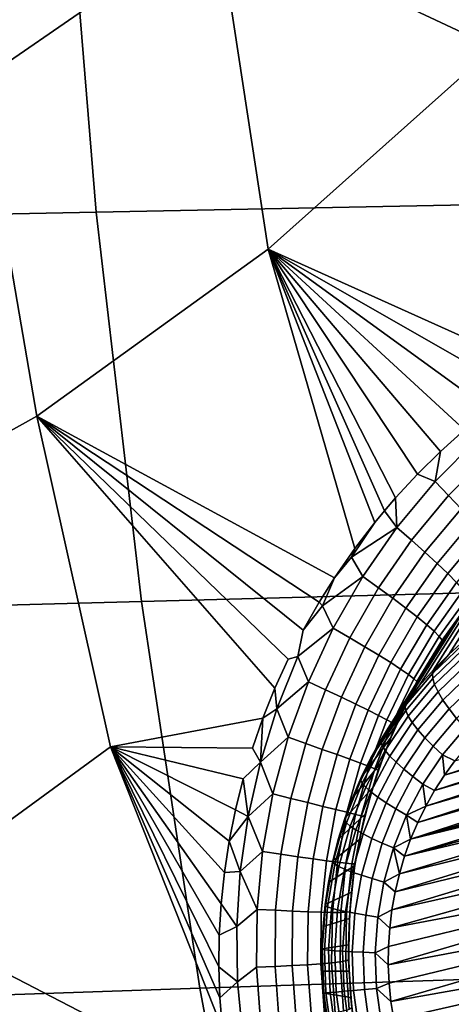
# Model space of a CAD drawing. Header units: metres. Extents: x -240 to 45, y -77 to 27.
# Tile 25 of 256: x -229.901 to -229.018, y -3.963 to -1.949. Entities that reach past the tile are written whole.
import ezdxf

# ---------------------------------------------------------------- set-up
doc = ezdxf.new("R2010")
doc.units = ezdxf.units.M
doc.layers.add('solid_102011X2', color=7, linetype='CONTINUOUS')

msp = doc.modelspace()

# ---------------------------------------------------------------- linework, layer by layer
at = {"layer": 'solid_102011X2'}
for points in [[(-229.121597, -1.313368, 275.681152), (-229.013168, -1.347178, 275.65802), (-228.930008, -2.005155, 275.636841), (-229.495895, -1.739159, 275.745544)], [(-229.983505, -2.075518, 275.80191), (-230.068146, -1.386498, 275.823334), (-229.495895, -1.739159, 275.745544)], [(-228.393478, -1.524012, 296.588013), (-229.810028, -1.542363, 294.849762), (-229.744308, -2.342355, 294.808411), (-228.329071, -2.314488, 296.546417)], [(-229.810028, -1.542363, 294.849762), (-231.210342, -1.560923, 293.090729), (-231.143234, -2.370537, 293.049683), (-229.744308, -2.342355, 294.808411)], [(-229.865585, -2.759497, 275.772064), (-229.983505, -2.075518, 275.80191), (-229.495895, -1.739159, 275.745544), (-229.392563, -2.418428, 275.719299)], [(-229.392563, -2.418428, 275.719299), (-229.495895, -1.739159, 275.745544), (-228.930008, -2.005155, 275.636841)], [(-228.83345, -2.669751, 275.611481), (-229.392563, -2.418428, 275.719299), (-228.930008, -2.005155, 275.636841), (-228.815201, -2.658105, 275.607574)], [(-229.983505, -2.075518, 275.80191), (-229.865585, -2.759497, 275.772064), (-230.351608, -3.030287, 275.796112), (-230.490021, -2.280089, 275.830933)], [(-228.329071, -2.314488, 296.546417), (-229.744308, -2.342355, 294.808411), (-229.651566, -3.138791, 294.750031), (-228.23819, -3.101454, 296.487701)], [(-229.744308, -2.342355, 294.808411), (-231.143234, -2.370537, 293.049683), (-231.048553, -3.176547, 292.99176), (-229.651566, -3.138791, 294.750031)], [(-229.865585, -2.759497, 275.772064), (-229.392563, -2.418428, 275.719299), (-229.21489, -3.030287, 275.679199), (-229.257004, -3.090853, 275.684753)], [(-229.174484, -2.977723, 275.673431), (-229.21489, -3.030287, 275.679199), (-229.392563, -2.418428, 275.719299)], [(-229.154572, -2.953546, 275.670441), (-229.174484, -2.977723, 275.673431), (-229.392563, -2.418428, 275.719299)], [(-229.131775, -2.92712, 275.666931), (-229.154572, -2.953546, 275.670441), (-229.392563, -2.418428, 275.719299)], [(-229.086838, -2.878492, 275.659637), (-229.131775, -2.92712, 275.666931), (-229.392563, -2.418428, 275.719299)], [(-229.039856, -2.832062, 275.651581), (-229.086838, -2.878492, 275.659637), (-229.392563, -2.418428, 275.719299)], [(-228.990891, -2.787841, 275.642731), (-229.039856, -2.832062, 275.651581), (-229.392563, -2.418428, 275.719299)], [(-228.940094, -2.746024, 275.633087), (-228.990891, -2.787841, 275.642731), (-229.392563, -2.418428, 275.719299)], [(-228.887558, -2.706615, 275.622681), (-228.940094, -2.746024, 275.633087), (-229.392563, -2.418428, 275.719299)], [(-228.83345, -2.669751, 275.611481), (-228.887558, -2.706615, 275.622681), (-229.392563, -2.418428, 275.719299)], [(-229.865585, -2.759497, 275.772064), (-229.714706, -3.436767, 275.733917), (-230.174576, -3.772092, 275.751587), (-230.351608, -3.030287, 275.796112)], [(-229.2883, -3.140546, 275.688538), (-229.865585, -2.759497, 275.772064), (-229.257004, -3.090853, 275.684753)], [(-229.403122, -3.377636, 275.699005), (-229.714706, -3.436767, 275.733917), (-229.865585, -2.759497, 275.772064), (-229.378601, -3.316646, 275.697357)], [(-229.351257, -3.256741, 275.695099), (-229.378601, -3.316646, 275.697357), (-229.865585, -2.759497, 275.772064)], [(-229.33194, -3.251531, 275.692017), (-229.351257, -3.256741, 275.695099), (-229.865585, -2.759497, 275.772064), (-229.321121, -3.197945, 275.692169)], [(-229.2883, -3.140546, 275.688538), (-229.321121, -3.197945, 275.692169), (-229.865585, -2.759497, 275.772064)], [(-228.964188, -2.80604, 275.635559), (-229.050705, -2.893342, 275.650452), (-229.039856, -2.832062, 275.651581), (-228.990891, -2.787841, 275.642731)], [(-228.939194, -2.837297, 275.622772), (-229.023163, -2.921952, 275.636719), (-229.050705, -2.893342, 275.650452), (-228.964188, -2.80604, 275.635559)], [(-229.050705, -2.893342, 275.650452), (-229.086838, -2.878492, 275.659637), (-229.039856, -2.832062, 275.651581)], [(-228.916214, -2.867401, 275.604553), (-228.997742, -2.94941, 275.617645), (-229.023163, -2.921952, 275.636719), (-228.939194, -2.837297, 275.622772)], [(-229.050705, -2.893342, 275.650452), (-229.129044, -2.987655, 275.662384), (-229.131775, -2.92712, 275.666931), (-229.086838, -2.878492, 275.659637)], [(-229.023163, -2.921952, 275.636719), (-229.099213, -3.013405, 275.647827), (-229.129044, -2.987655, 275.662384), (-229.050705, -2.893342, 275.650452)], [(-229.129044, -2.987655, 275.662384), (-229.154572, -2.953546, 275.670441), (-229.131775, -2.92712, 275.666931)], [(-228.997742, -2.94941, 275.617645), (-229.071594, -3.038023, 275.62793), (-229.099213, -3.013405, 275.647827), (-229.023163, -2.921952, 275.636719)], [(-229.129044, -2.987655, 275.662384), (-229.221756, -3.048404, 275.679932), (-229.174484, -2.977723, 275.673431), (-229.154572, -2.953546, 275.670441)], [(-228.974915, -2.975178, 275.593567), (-229.046722, -3.061027, 275.603058), (-229.071594, -3.038023, 275.62793), (-228.997742, -2.94941, 275.617645)], [(-229.221756, -3.048404, 275.679932), (-229.21489, -3.030287, 275.679199), (-229.174484, -2.977723, 275.673431)], [(-228.955139, -2.998751, 275.564941), (-229.025101, -3.081965, 275.573761), (-229.046722, -3.061027, 275.603058), (-228.974915, -2.975178, 275.593567)], [(-229.129044, -2.987655, 275.662384), (-229.198685, -3.088072, 275.671539), (-229.221756, -3.048404, 275.679932)], [(-229.099213, -3.013405, 275.647827), (-229.166824, -3.110775, 275.656219), (-229.198685, -3.088072, 275.671539), (-229.129044, -2.987655, 275.662384)], [(-228.938812, -3.019666, 275.532379), (-229.007126, -3.100427, 275.540588), (-229.025101, -3.081965, 275.573761), (-228.955139, -2.998751, 275.564941)], [(-229.071594, -3.038023, 275.62793), (-229.137299, -3.132389, 275.635559), (-229.166824, -3.110775, 275.656219), (-229.099213, -3.013405, 275.647827)], [(-228.899902, -3.055785, 275.374969), (-228.861267, -3.018503, 275.370026), (-228.990494, -3.218051, 274.441254), (-229.023071, -3.247491, 274.453125)], [(-229.221756, -3.048404, 275.679932), (-229.257004, -3.090853, 275.684753), (-229.21489, -3.030287, 275.679199)], [(-229.046722, -3.061027, 275.603058), (-229.110672, -3.152488, 275.610046), (-229.137299, -3.132389, 275.635559), (-229.071594, -3.038023, 275.62793)], [(-229.198685, -3.088072, 275.671539), (-229.280975, -3.147979, 275.687073), (-229.257004, -3.090853, 275.684753), (-229.221756, -3.048404, 275.679932)], [(-229.025101, -3.081965, 275.573761), (-229.087448, -3.170679, 275.580109), (-229.110672, -3.152488, 275.610046), (-229.046722, -3.061027, 275.603058)], [(-228.93689, -3.095056, 275.379242), (-228.899902, -3.055785, 275.374969), (-229.023071, -3.247491, 274.453125), (-229.054062, -3.278764, 274.464539)], [(-229.007126, -3.100427, 275.540588), (-229.0681, -3.186604, 275.546387), (-229.087448, -3.170679, 275.580109), (-229.025101, -3.081965, 275.573761)], [(-228.23819, -3.101454, 296.487701), (-229.651566, -3.138791, 294.750031), (-229.531952, -3.930466, 294.674774), (-228.120956, -3.883718, 296.412018)], [(-229.280975, -3.147979, 275.687073), (-229.2883, -3.140546, 275.688538), (-229.257004, -3.090853, 275.684753)], [(-229.198685, -3.088072, 275.671539), (-229.259155, -3.193694, 275.67807), (-229.280975, -3.147979, 275.687073)], [(-229.166824, -3.110775, 275.656219), (-229.225571, -3.213192, 275.662048), (-229.259155, -3.193694, 275.67807), (-229.198685, -3.088072, 275.671539)], [(-228.972137, -3.136238, 275.382812), (-228.93689, -3.095056, 275.379242), (-229.054062, -3.278764, 274.464539), (-229.083389, -3.311777, 274.475403)], [(-228.993164, -3.116051, 275.504181), (-229.053024, -3.199953, 275.509521), (-229.0681, -3.186604, 275.546387), (-229.007126, -3.100427, 275.540588)], [(-229.137299, -3.132389, 275.635559), (-229.194412, -3.231665, 275.640747), (-229.225571, -3.213192, 275.662048), (-229.166824, -3.110775, 275.656219)], [(-228.983505, -3.128531, 275.46524), (-229.04248, -3.210462, 275.470245), (-229.053024, -3.199953, 275.509521), (-228.993164, -3.116051, 275.504181)], [(-229.651566, -3.138791, 294.750031), (-231.048553, -3.176547, 292.99176), (-230.926422, -3.977731, 292.917053), (-229.531952, -3.930466, 294.674774)], [(-229.280975, -3.147979, 275.687073), (-229.321121, -3.197945, 275.692169), (-229.2883, -3.140546, 275.688538)], [(-229.110672, -3.152488, 275.610046), (-229.166306, -3.248749, 275.614624), (-229.194412, -3.231665, 275.640747), (-229.137299, -3.132389, 275.635559)], [(-229.005508, -3.179207, 275.385742), (-228.972137, -3.136238, 275.382812), (-229.083389, -3.311777, 274.475403), (-229.110977, -3.346433, 274.485718)], [(-228.978317, -3.137621, 275.424561), (-229.036697, -3.217926, 275.429321), (-229.04248, -3.210462, 275.470245), (-228.983505, -3.128531, 275.46524)], [(-228.978317, -3.137621, 275.424561), (-229.005508, -3.179207, 275.385742), (-229.036697, -3.217926, 275.429321)], [(-229.259155, -3.193694, 275.67807), (-229.33194, -3.251531, 275.692017), (-229.321121, -3.197945, 275.692169), (-229.280975, -3.147979, 275.687073)], [(-229.087448, -3.170679, 275.580109), (-229.141769, -3.264112, 275.584167), (-229.166306, -3.248749, 275.614624), (-229.110672, -3.152488, 275.610046)], [(-229.0681, -3.186604, 275.546387), (-229.121323, -3.277449, 275.549988), (-229.141769, -3.264112, 275.584167), (-229.087448, -3.170679, 275.580109)], [(-229.036911, -3.223871, 275.388), (-229.005508, -3.179207, 275.385742), (-229.110977, -3.346433, 274.485718), (-229.136719, -3.382632, 274.495453)], [(-229.036697, -3.217926, 275.429321), (-229.005508, -3.179207, 275.385742), (-229.036911, -3.223871, 275.388)], [(-229.259155, -3.193694, 275.67807), (-229.310181, -3.303616, 275.682159), (-229.33194, -3.251531, 275.692017)], [(-229.225571, -3.213192, 275.662048), (-229.275146, -3.319778, 275.665527), (-229.310181, -3.303616, 275.682159), (-229.259155, -3.193694, 275.67807)], [(-229.053024, -3.199953, 275.509521), (-229.105347, -3.288501, 275.512726), (-229.121323, -3.277449, 275.549988), (-229.0681, -3.186604, 275.546387)], [(-229.04248, -3.210462, 275.470245), (-229.094147, -3.297051, 275.473145), (-229.105347, -3.288501, 275.512726), (-229.053024, -3.199953, 275.509521)], [(-229.194412, -3.231665, 275.640747), (-229.242645, -3.335003, 275.643677), (-229.275146, -3.319778, 275.665527), (-229.225571, -3.213192, 275.662048)], [(-229.036697, -3.217926, 275.429321), (-229.087967, -3.30293, 275.432007), (-229.094147, -3.297051, 275.473145), (-229.04248, -3.210462, 275.470245)], [(-229.036697, -3.217926, 275.429321), (-229.066193, -3.270084, 275.389709), (-229.087967, -3.30293, 275.432007)], [(-229.036697, -3.217926, 275.429321), (-229.036911, -3.223871, 275.388), (-229.066193, -3.270084, 275.389709)], [(-228.993607, -3.226189, 274.413544), (-229.056458, -3.286211, 274.436523), (-229.023071, -3.247491, 274.453125), (-228.990494, -3.218051, 274.441254)], [(-229.166306, -3.248749, 275.614624), (-229.213318, -3.348994, 275.617035), (-229.242645, -3.335003, 275.643677), (-229.194412, -3.231665, 275.640747)], [(-229.066193, -3.270084, 275.389709), (-229.036911, -3.223871, 275.388), (-229.136719, -3.382632, 274.495453), (-229.160568, -3.420267, 274.504578)], [(-229.056458, -3.286211, 274.436523), (-228.993607, -3.226189, 274.413544), (-228.993851, -3.237318, 274.386658), (-229.055679, -3.296369, 274.409271)], [(-229.055679, -3.296369, 274.409271), (-228.993851, -3.237318, 274.386658), (-228.991226, -3.251196, 274.361237), (-229.051758, -3.309015, 274.383392)], [(-229.33194, -3.251531, 275.692017), (-229.37442, -3.358342, 275.694946), (-229.378601, -3.316646, 275.697357), (-229.351257, -3.256741, 275.695099)], [(-229.310181, -3.303616, 275.682159), (-229.37442, -3.358342, 275.694946), (-229.33194, -3.251531, 275.692017)], [(-229.141769, -3.264112, 275.584167), (-229.187759, -3.361475, 275.586121), (-229.213318, -3.348994, 275.617035), (-229.166306, -3.248749, 275.614624)], [(-229.056458, -3.286211, 274.436523), (-229.054062, -3.278764, 274.464539), (-229.023071, -3.247491, 274.453125)], [(-229.051758, -3.309015, 274.383392), (-228.991226, -3.251196, 274.361237), (-228.985779, -3.267529, 274.337769), (-229.044785, -3.323881, 274.359375)], [(-229.121323, -3.277449, 275.549988), (-229.166443, -3.372201, 275.551544), (-229.187759, -3.361475, 275.586121), (-229.141769, -3.264112, 275.584167)], [(-229.105347, -3.288501, 275.512726), (-229.149796, -3.380964, 275.513977), (-229.166443, -3.372201, 275.551544), (-229.121323, -3.277449, 275.549988)], [(-229.093292, -3.317744, 275.390778), (-229.066193, -3.270084, 275.389709), (-229.160568, -3.420267, 274.504578)], [(-229.056458, -3.286211, 274.436523), (-229.112717, -3.353112, 274.457489), (-229.083389, -3.311777, 274.475403), (-229.054062, -3.278764, 274.464539)], [(-229.087967, -3.30293, 275.432007), (-229.066193, -3.270084, 275.389709), (-229.093292, -3.317744, 275.390778)], [(-229.051819, -3.525609, 274.313843), (-228.300262, -3.281103, 274.051666), (-228.267715, -3.296825, 274.041016)], [(-229.051819, -3.525609, 274.313843), (-229.031845, -3.494543, 274.306213), (-228.300262, -3.281103, 274.051666)], [(-229.044785, -3.323881, 274.359375), (-228.985779, -3.267529, 274.337769), (-228.977631, -3.28597, 274.316803), (-229.034882, -3.340654, 274.337769)], [(-229.031845, -3.494543, 274.306213), (-228.333633, -3.26739, 274.062622), (-228.300262, -3.281103, 274.051666)], [(-229.031845, -3.494543, 274.306213), (-229.010208, -3.464792, 274.298035), (-228.333633, -3.26739, 274.062622)], [(-229.310181, -3.303616, 275.682159), (-229.35144, -3.416964, 275.684021), (-229.37442, -3.358342, 275.694946)], [(-229.275146, -3.319778, 275.665527), (-229.315247, -3.429684, 275.666901), (-229.35144, -3.416964, 275.684021), (-229.310181, -3.303616, 275.682159)], [(-229.094147, -3.297051, 275.473145), (-229.138153, -3.38759, 275.474182), (-229.149796, -3.380964, 275.513977), (-229.105347, -3.288501, 275.512726)], [(-229.087967, -3.30293, 275.432007), (-229.131729, -3.391949, 275.432892), (-229.138153, -3.38759, 275.474182), (-229.094147, -3.297051, 275.473145)], [(-229.131729, -3.391949, 275.432892), (-229.087967, -3.30293, 275.432007), (-229.093292, -3.317744, 275.390778), (-229.118088, -3.366684, 275.391296)], [(-229.112717, -3.353112, 274.457489), (-229.056458, -3.286211, 274.436523), (-229.055679, -3.296369, 274.409271), (-229.111038, -3.362187, 274.429901)], [(-229.111038, -3.362187, 274.429901), (-229.055679, -3.296369, 274.409271), (-229.051758, -3.309015, 274.383392), (-229.105957, -3.37346, 274.403564)], [(-229.070007, -3.557833, 274.320892), (-228.267715, -3.296825, 274.041016), (-228.236099, -3.314506, 274.030762)], [(-229.070007, -3.557833, 274.320892), (-229.051819, -3.525609, 274.313843), (-228.267715, -3.296825, 274.041016)], [(-229.034882, -3.340654, 274.337769), (-228.977631, -3.28597, 274.316803), (-228.966949, -3.306131, 274.298767), (-229.022263, -3.358977, 274.319)], [(-229.37442, -3.358342, 275.694946), (-229.403122, -3.377636, 275.699005), (-229.378601, -3.316646, 275.697357)], [(-229.242645, -3.335003, 275.643677), (-229.281708, -3.441582, 275.644562), (-229.315247, -3.429684, 275.666901), (-229.275146, -3.319778, 275.665527)], [(-229.118088, -3.366684, 275.391296), (-229.093292, -3.317744, 275.390778), (-229.160568, -3.420267, 274.504578), (-229.182434, -3.459227, 274.513062)], [(-229.112717, -3.353112, 274.457489), (-229.110977, -3.346433, 274.485718), (-229.083389, -3.311777, 274.475403)], [(-229.105957, -3.37346, 274.403564), (-229.051758, -3.309015, 274.383392), (-229.044785, -3.323881, 274.359375), (-229.09761, -3.386692, 274.379028)], [(-229.09761, -3.386692, 274.379028), (-229.044785, -3.323881, 274.359375), (-229.034882, -3.340654, 274.337769), (-229.086136, -3.401604, 274.356842)], [(-229.086365, -3.591127, 274.327362), (-228.236099, -3.314506, 274.030762), (-228.20549, -3.334086, 274.020874)], [(-229.086365, -3.591127, 274.327362), (-229.070007, -3.557833, 274.320892), (-228.236099, -3.314506, 274.030762)], [(-229.022263, -3.358977, 274.319), (-228.966949, -3.306131, 274.298767), (-228.953949, -3.327585, 274.284027), (-229.007217, -3.378464, 274.303497)], [(-229.213318, -3.348994, 275.617035), (-229.251465, -3.452424, 275.617493), (-229.281708, -3.441582, 275.644562), (-229.242645, -3.335003, 275.643677)], [(-228.20549, -3.334086, 274.020874), (-228.649033, -3.493527, 274.176025), (-228.648972, -3.493786, 274.175995), (-229.100861, -3.625375, 274.333221)], [(-229.100861, -3.625375, 274.333221), (-229.086365, -3.591127, 274.327362), (-228.20549, -3.334086, 274.020874)], [(-229.086136, -3.401604, 274.356842), (-229.034882, -3.340654, 274.337769), (-229.022263, -3.358977, 274.319), (-229.071808, -3.41788, 274.337433)], [(-229.37442, -3.358342, 275.694946), (-229.408218, -3.467718, 275.696014), (-229.403122, -3.377636, 275.699005)], [(-229.35144, -3.416964, 275.684021), (-229.408218, -3.467718, 275.696014), (-229.37442, -3.358342, 275.694946)], [(-229.187759, -3.361475, 275.586121), (-229.225113, -3.461997, 275.586212), (-229.251465, -3.452424, 275.617493), (-229.213318, -3.348994, 275.617035)], [(-229.166443, -3.372201, 275.551544), (-229.203171, -3.470114, 275.551331), (-229.225113, -3.461997, 275.586212), (-229.187759, -3.361475, 275.586121)], [(-229.112717, -3.353112, 274.457489), (-229.161743, -3.426107, 274.476135), (-229.136719, -3.382632, 274.495453), (-229.110977, -3.346433, 274.485718)], [(-229.161743, -3.426107, 274.476135), (-229.112717, -3.353112, 274.457489), (-229.111038, -3.362187, 274.429901), (-229.159271, -3.434, 274.448242)], [(-229.159271, -3.434, 274.448242), (-229.111038, -3.362187, 274.429901), (-229.105957, -3.37346, 274.403564), (-229.153198, -3.443776, 274.421539)], [(-229.071808, -3.41788, 274.337433), (-229.022263, -3.358977, 274.319), (-229.007217, -3.378464, 274.303497), (-229.054916, -3.435175, 274.321259)], [(-229.403122, -3.377636, 275.699005), (-229.424759, -3.439468, 275.700073), (-229.714706, -3.436767, 275.733917)], [(-229.408218, -3.467718, 275.696014), (-229.424759, -3.439468, 275.700073), (-229.403122, -3.377636, 275.699005)], [(-229.149796, -3.380964, 275.513977), (-229.186081, -3.476616, 275.513489), (-229.203171, -3.470114, 275.551331), (-229.166443, -3.372201, 275.551544)], [(-229.140518, -3.416792, 275.391296), (-229.118088, -3.366684, 275.391296), (-229.182434, -3.459227, 274.513062), (-229.202271, -3.499399, 274.520905)], [(-229.138153, -3.38759, 275.474182), (-229.174164, -3.481375, 275.47348), (-229.186081, -3.476616, 275.513489), (-229.149796, -3.380964, 275.513977)], [(-229.161743, -3.426107, 274.476135), (-229.160568, -3.420267, 274.504578), (-229.136719, -3.382632, 274.495453)], [(-229.153198, -3.443776, 274.421539), (-229.105957, -3.37346, 274.403564), (-229.09761, -3.386692, 274.379028), (-229.143631, -3.455225, 274.396545)], [(-229.131729, -3.391949, 275.432892), (-229.118088, -3.366684, 275.391296), (-229.140518, -3.416792, 275.391296)], [(-229.054916, -3.435175, 274.321259), (-229.007217, -3.378464, 274.303497), (-228.990051, -3.398702, 274.291595), (-229.035812, -3.453123, 274.308624)], [(-229.131729, -3.391949, 275.432892), (-229.167664, -3.484297, 275.432098), (-229.174164, -3.481375, 275.47348), (-229.138153, -3.38759, 275.474182)], [(-229.167664, -3.484297, 275.432098), (-229.131729, -3.391949, 275.432892), (-229.140518, -3.416792, 275.391296), (-229.160507, -3.467897, 275.390808)], [(-229.143631, -3.455225, 274.396545), (-229.09761, -3.386692, 274.379028), (-229.086136, -3.401604, 274.356842), (-229.130814, -3.468107, 274.37384)], [(-229.130814, -3.468107, 274.37384), (-229.086136, -3.401604, 274.356842), (-229.071808, -3.41788, 274.337433), (-229.114975, -3.482148, 274.353882)], [(-229.035812, -3.453123, 274.308624), (-228.990051, -3.398702, 274.291595), (-228.986923, -3.436412, 274.289368), (-229.010208, -3.464792, 274.298035)], [(-229.35144, -3.416964, 275.684021), (-229.382767, -3.532872, 275.683838), (-229.408218, -3.467718, 275.696014)], [(-229.315247, -3.429684, 275.666901), (-229.345718, -3.542072, 275.666321), (-229.382767, -3.532872, 275.683838), (-229.35144, -3.416964, 275.684021)], [(-229.160507, -3.467897, 275.390808), (-229.140518, -3.416792, 275.391296), (-229.202271, -3.499399, 274.520905), (-229.219986, -3.540665, 274.528046)], [(-229.161743, -3.426107, 274.476135), (-229.202972, -3.50434, 274.492279), (-229.182434, -3.459227, 274.513062), (-229.160568, -3.420267, 274.504578)], [(-229.114975, -3.482148, 274.353882), (-229.071808, -3.41788, 274.337433), (-229.054916, -3.435175, 274.321259), (-229.096481, -3.497051, 274.337067)], [(-229.486069, -4.013894, 275.686707), (-229.531204, -4.105662, 275.6875), (-230.174576, -3.772092, 275.751587), (-229.714706, -3.436767, 275.733917)], [(-229.491226, -3.950305, 275.689911), (-229.486069, -4.013894, 275.686707), (-229.714706, -3.436767, 275.733917)], [(-229.493408, -3.886309, 275.692749), (-229.491226, -3.950305, 275.689911), (-229.714706, -3.436767, 275.733917)], [(-229.492599, -3.821999, 275.69519), (-229.493408, -3.886309, 275.692749), (-229.714706, -3.436767, 275.733917)], [(-229.488785, -3.757616, 275.697205), (-229.492599, -3.821999, 275.69519), (-229.714706, -3.436767, 275.733917)], [(-229.481949, -3.693241, 275.698761), (-229.488785, -3.757616, 275.697205), (-229.714706, -3.436767, 275.733917)], [(-229.472107, -3.629126, 275.69986), (-229.481949, -3.693241, 275.698761), (-229.714706, -3.436767, 275.733917)], [(-229.459274, -3.565344, 275.70047), (-229.472107, -3.629126, 275.69986), (-229.714706, -3.436767, 275.733917)], [(-229.443481, -3.502109, 275.700531), (-229.459274, -3.565344, 275.70047), (-229.714706, -3.436767, 275.733917)], [(-229.408218, -3.467718, 275.696014), (-229.443481, -3.502109, 275.700531), (-229.714706, -3.436767, 275.733917), (-229.424759, -3.439468, 275.700073)], [(-229.281708, -3.441582, 275.644562), (-229.311401, -3.550587, 275.643616), (-229.345718, -3.542072, 275.666321), (-229.315247, -3.429684, 275.666901)], [(-229.251465, -3.452424, 275.617493), (-229.280502, -3.558251, 275.616211), (-229.311401, -3.550587, 275.643616), (-229.281708, -3.441582, 275.644562)], [(-229.202972, -3.50434, 274.492279), (-229.161743, -3.426107, 274.476135), (-229.159271, -3.434, 274.448242), (-229.199829, -3.510968, 274.464111)], [(-229.199829, -3.510968, 274.464111), (-229.159271, -3.434, 274.448242), (-229.153198, -3.443776, 274.421539), (-229.192902, -3.519137, 274.437073)], [(-229.192902, -3.519137, 274.437073), (-229.153198, -3.443776, 274.421539), (-229.143631, -3.455225, 274.396545), (-229.182343, -3.528676, 274.411713)], [(-229.096481, -3.497051, 274.337067), (-229.054916, -3.435175, 274.321259), (-229.035812, -3.453123, 274.308624), (-229.075699, -3.512502, 274.323792)], [(-229.225113, -3.461997, 275.586212), (-229.253616, -3.564912, 275.584625), (-229.280502, -3.558251, 275.616211), (-229.251465, -3.452424, 275.617493)], [(-229.203171, -3.470114, 275.551331), (-229.231277, -3.570441, 275.549469), (-229.253616, -3.564912, 275.584625), (-229.225113, -3.461997, 275.586212)], [(-229.202972, -3.50434, 274.492279), (-229.202271, -3.499399, 274.520905), (-229.182434, -3.459227, 274.513062)], [(-229.182343, -3.528676, 274.411713), (-229.143631, -3.455225, 274.396545), (-229.130814, -3.468107, 274.37384), (-229.168365, -3.539382, 274.38855)], [(-229.075699, -3.512502, 274.323792), (-229.035812, -3.453123, 274.308624), (-229.031845, -3.494543, 274.306213), (-229.051819, -3.525609, 274.313843)], [(-229.035812, -3.453123, 274.308624), (-229.010208, -3.464792, 274.298035), (-229.031845, -3.494543, 274.306213)], [(-229.408218, -3.467718, 275.696014), (-229.433243, -3.578948, 275.695343), (-229.443481, -3.502109, 275.700531)], [(-229.382767, -3.532872, 275.683838), (-229.433243, -3.578948, 275.695343), (-229.408218, -3.467718, 275.696014)], [(-229.177979, -3.519878, 275.389832), (-229.160507, -3.467897, 275.390808), (-229.219986, -3.540665, 274.528046), (-229.235565, -3.582903, 274.534485)], [(-229.186081, -3.476616, 275.513489), (-229.213928, -3.574728, 275.511475), (-229.231277, -3.570441, 275.549469), (-229.203171, -3.470114, 275.551331)], [(-229.174164, -3.481375, 275.47348), (-229.201889, -3.57769, 275.471313), (-229.213928, -3.574728, 275.511475), (-229.186081, -3.476616, 275.513489)], [(-229.167664, -3.484297, 275.432098), (-229.195419, -3.579269, 275.42984), (-229.201889, -3.57769, 275.471313), (-229.174164, -3.481375, 275.47348)], [(-229.195419, -3.579269, 275.42984), (-229.167664, -3.484297, 275.432098), (-229.177979, -3.519878, 275.389832), (-229.192886, -3.572565, 275.388489)], [(-229.167664, -3.484297, 275.432098), (-229.160507, -3.467897, 275.390808), (-229.177979, -3.519878, 275.389832)], [(-229.168365, -3.539382, 274.38855), (-229.130814, -3.468107, 274.37384), (-229.114975, -3.482148, 274.353882), (-229.151276, -3.551028, 274.368073)], [(-229.151276, -3.551028, 274.368073), (-229.114975, -3.482148, 274.353882), (-229.096481, -3.497051, 274.337067), (-229.131424, -3.563368, 274.350769)], [(-229.433243, -3.578948, 275.695343), (-229.459274, -3.565344, 275.70047), (-229.443481, -3.502109, 275.700531)], [(-229.202972, -3.50434, 274.492279), (-229.235901, -3.586895, 274.505707), (-229.219986, -3.540665, 274.528046), (-229.202271, -3.499399, 274.520905)], [(-229.235901, -3.586895, 274.505707), (-229.202972, -3.50434, 274.492279), (-229.199829, -3.510968, 274.464111), (-229.232224, -3.592186, 274.477325)], [(-229.131424, -3.563368, 274.350769), (-229.096481, -3.497051, 274.337067), (-229.075699, -3.512502, 274.323792), (-229.109238, -3.576142, 274.336945)], [(-228.648972, -3.493786, 274.175995), (-228.672287, -3.50227, 274.184174), (-229.100861, -3.625375, 274.333221)], [(-228.672287, -3.50227, 274.184174), (-228.695099, -3.51239, 274.1922), (-229.100861, -3.625375, 274.333221)], [(-229.192886, -3.572565, 275.388489), (-229.177979, -3.519878, 275.389832), (-229.235565, -3.582903, 274.534485), (-229.248947, -3.62599, 274.540222)], [(-229.232224, -3.592186, 274.477325), (-229.199829, -3.510968, 274.464111), (-229.192902, -3.519137, 274.437073), (-229.224625, -3.598661, 274.450012)], [(-229.224625, -3.598661, 274.450012), (-229.192902, -3.519137, 274.437073), (-229.182343, -3.528676, 274.411713), (-229.213257, -3.606184, 274.424316)], [(-229.109238, -3.576142, 274.336945), (-229.075699, -3.512502, 274.323792), (-229.070007, -3.557833, 274.320892)], [(-228.695099, -3.51239, 274.1922), (-228.717224, -3.524055, 274.200043), (-229.100861, -3.625375, 274.333221)], [(-228.717224, -3.524055, 274.200043), (-228.738525, -3.537223, 274.207642), (-229.100861, -3.625375, 274.333221)], [(-229.075699, -3.512502, 274.323792), (-229.051819, -3.525609, 274.313843), (-229.070007, -3.557833, 274.320892)], [(-229.382767, -3.532872, 275.683838), (-229.404053, -3.650476, 275.681915), (-229.433243, -3.578948, 275.695343)], [(-229.345718, -3.542072, 275.666321), (-229.36644, -3.656103, 275.664062), (-229.404053, -3.650476, 275.681915), (-229.382767, -3.532872, 275.683838)], [(-229.311401, -3.550587, 275.643616), (-229.33165, -3.661205, 275.641083), (-229.36644, -3.656103, 275.664062), (-229.345718, -3.542072, 275.666321)], [(-229.235901, -3.586895, 274.505707), (-229.235565, -3.582903, 274.534485), (-229.219986, -3.540665, 274.528046)], [(-229.213257, -3.606184, 274.424316), (-229.182343, -3.528676, 274.411713), (-229.168365, -3.539382, 274.38855), (-229.198364, -3.614593, 274.400787)], [(-229.198364, -3.614593, 274.400787), (-229.168365, -3.539382, 274.38855), (-229.151276, -3.551028, 274.368073), (-229.180267, -3.623713, 274.379913)], [(-228.758942, -3.55182, 274.214966), (-229.113419, -3.660458, 274.33844), (-229.100861, -3.625375, 274.333221), (-228.738525, -3.537223, 274.207642)], [(-229.433243, -3.578948, 275.695343), (-229.472107, -3.629126, 275.69986), (-229.459274, -3.565344, 275.70047)], [(-229.280502, -3.558251, 275.616211), (-229.300339, -3.665682, 275.613403), (-229.33165, -3.661205, 275.641083), (-229.311401, -3.550587, 275.643616)], [(-229.253616, -3.564912, 275.584625), (-229.273163, -3.669445, 275.581604), (-229.300339, -3.665682, 275.613403), (-229.280502, -3.558251, 275.616211)], [(-229.231277, -3.570441, 275.549469), (-229.250626, -3.672422, 275.546265), (-229.273163, -3.669445, 275.581604), (-229.253616, -3.564912, 275.584625)], [(-229.180267, -3.623713, 274.379913), (-229.151276, -3.551028, 274.368073), (-229.131424, -3.563368, 274.350769), (-229.159332, -3.633348, 274.362152)], [(-229.159332, -3.633348, 274.362152), (-229.131424, -3.563368, 274.350769), (-229.109238, -3.576142, 274.336945), (-229.136017, -3.643297, 274.34787)], [(-228.758942, -3.55182, 274.214966), (-228.778412, -3.567822, 274.222015), (-229.113419, -3.660458, 274.33844)], [(-229.109238, -3.576142, 274.336945), (-229.070007, -3.557833, 274.320892), (-229.086365, -3.591127, 274.327362)], [(-229.433243, -3.578948, 275.695343), (-229.449402, -3.691344, 275.693176), (-229.472107, -3.629126, 275.69986)], [(-229.404053, -3.650476, 275.681915), (-229.449402, -3.691344, 275.693176), (-229.433243, -3.578948, 275.695343)], [(-229.235901, -3.586895, 274.505707), (-229.260147, -3.672802, 274.516296), (-229.248947, -3.62599, 274.540222), (-229.235565, -3.582903, 274.534485)], [(-229.2052, -3.625834, 275.386719), (-229.192886, -3.572565, 275.388489), (-229.248947, -3.62599, 274.540222), (-229.260101, -3.6698, 274.545197)], [(-229.213928, -3.574728, 275.511475), (-229.233185, -3.674552, 275.508118), (-229.250626, -3.672422, 275.546265), (-229.231277, -3.570441, 275.549469)], [(-229.201889, -3.57769, 275.471313), (-229.221161, -3.675796, 275.467865), (-229.233185, -3.674552, 275.508118), (-229.213928, -3.574728, 275.511475)], [(-229.195419, -3.579269, 275.42984), (-229.214813, -3.676128, 275.426361), (-229.221161, -3.675796, 275.467865), (-229.201889, -3.57769, 275.471313)], [(-229.195419, -3.579269, 275.42984), (-229.2052, -3.625834, 275.386719), (-229.214813, -3.676128, 275.426361)], [(-229.195419, -3.579269, 275.42984), (-229.192886, -3.572565, 275.388489), (-229.2052, -3.625834, 275.386719)], [(-229.136017, -3.643297, 274.34787), (-229.109238, -3.576142, 274.336945), (-229.100861, -3.625375, 274.333221)], [(-228.814178, -3.603759, 274.235168), (-229.124039, -3.696319, 274.343018), (-229.113419, -3.660458, 274.33844), (-228.796829, -3.585136, 274.22876)], [(-228.778412, -3.567822, 274.222015), (-228.796829, -3.585136, 274.22876), (-229.113419, -3.660458, 274.33844)], [(-229.109238, -3.576142, 274.336945), (-229.086365, -3.591127, 274.327362), (-229.100861, -3.625375, 274.333221)], [(-229.260147, -3.672802, 274.516296), (-229.235901, -3.586895, 274.505707), (-229.232224, -3.592186, 274.477325), (-229.256088, -3.676704, 274.487762)], [(-229.256088, -3.676704, 274.487762), (-229.232224, -3.592186, 274.477325), (-229.224625, -3.598661, 274.450012), (-229.247986, -3.681416, 274.460205)], [(-229.247986, -3.681416, 274.460205), (-229.224625, -3.598661, 274.450012), (-229.213257, -3.606184, 274.424316), (-229.236023, -3.68684, 274.434235)], [(-229.236023, -3.68684, 274.434235), (-229.213257, -3.606184, 274.424316), (-229.198364, -3.614593, 274.400787), (-229.220459, -3.69286, 274.410431)], [(-228.814178, -3.603759, 274.235168), (-228.830292, -3.623479, 274.24118), (-229.124039, -3.696319, 274.343018)], [(-229.214874, -3.679512, 275.384613), (-229.2052, -3.625834, 275.386719), (-229.260101, -3.6698, 274.545197), (-229.268982, -3.714203, 274.549408)], [(-229.260147, -3.672802, 274.516296), (-229.260101, -3.6698, 274.545197), (-229.248947, -3.62599, 274.540222)], [(-229.220459, -3.69286, 274.410431), (-229.198364, -3.614593, 274.400787), (-229.180267, -3.623713, 274.379913), (-229.201614, -3.69935, 274.389221)], [(-229.214813, -3.676128, 275.426361), (-229.2052, -3.625834, 275.386719), (-229.214874, -3.679512, 275.384613)], [(-229.201614, -3.69935, 274.389221), (-229.180267, -3.623713, 274.379913), (-229.159332, -3.633348, 274.362152), (-229.179886, -3.706171, 274.371124)], [(-229.136017, -3.643297, 274.34787), (-229.100861, -3.625375, 274.333221), (-229.113419, -3.660458, 274.33844)], [(-228.845108, -3.644261, 274.246765), (-229.13266, -3.732792, 274.346954), (-229.124039, -3.696319, 274.343018), (-228.830292, -3.623479, 274.24118)], [(-229.449402, -3.691344, 275.693176), (-229.481949, -3.693241, 275.698761), (-229.472107, -3.629126, 275.69986)], [(-229.179886, -3.706171, 274.371124), (-229.159332, -3.633348, 274.362152), (-229.136017, -3.643297, 274.34787), (-229.155746, -3.71318, 274.356476)], [(-229.155746, -3.71318, 274.356476), (-229.136017, -3.643297, 274.34787), (-229.124039, -3.696319, 274.343018)], [(-229.136017, -3.643297, 274.34787), (-229.113419, -3.660458, 274.33844), (-229.124039, -3.696319, 274.343018)], [(-228.845108, -3.644261, 274.246765), (-228.858597, -3.666039, 274.251953), (-229.13266, -3.732792, 274.346954)], [(-229.404053, -3.650476, 275.681915), (-229.415207, -3.768944, 275.678345), (-229.449402, -3.691344, 275.693176)], [(-229.36644, -3.656103, 275.664062), (-229.377335, -3.770972, 275.660309), (-229.415207, -3.768944, 275.678345), (-229.404053, -3.650476, 275.681915)], [(-229.33165, -3.661205, 275.641083), (-229.342331, -3.772652, 275.637115), (-229.377335, -3.770972, 275.660309), (-229.36644, -3.656103, 275.664062)], [(-229.300339, -3.665682, 275.613403), (-229.310883, -3.773952, 275.609283), (-229.342331, -3.772652, 275.637115), (-229.33165, -3.661205, 275.641083)], [(-229.273163, -3.669445, 275.581604), (-229.28363, -3.774847, 275.577332), (-229.310883, -3.773952, 275.609283), (-229.300339, -3.665682, 275.613403)], [(-228.870758, -3.688813, 274.256714), (-229.139252, -3.769852, 274.350189), (-229.13266, -3.732792, 274.346954), (-228.858597, -3.666039, 274.251953)], [(-229.250626, -3.672422, 275.546265), (-229.261078, -3.775318, 275.54187), (-229.28363, -3.774847, 275.577332), (-229.273163, -3.669445, 275.581604)], [(-229.221893, -3.733479, 275.382172), (-229.214874, -3.679512, 275.384613), (-229.268982, -3.714203, 274.549408), (-229.275574, -3.75907, 274.552887)], [(-229.260147, -3.672802, 274.516296), (-229.275436, -3.761056, 274.523895), (-229.268982, -3.714203, 274.549408), (-229.260101, -3.6698, 274.545197)], [(-229.275436, -3.761056, 274.523895), (-229.260147, -3.672802, 274.516296), (-229.256088, -3.676704, 274.487762), (-229.271118, -3.763529, 274.495209)], [(-229.271118, -3.763529, 274.495209), (-229.256088, -3.676704, 274.487762), (-229.247986, -3.681416, 274.460205), (-229.262711, -3.766431, 274.467529)], [(-229.262711, -3.766431, 274.467529), (-229.247986, -3.681416, 274.460205), (-229.236023, -3.68684, 274.434235), (-229.250381, -3.769699, 274.441376)], [(-229.233185, -3.674552, 275.508118), (-229.243698, -3.775357, 275.503632), (-229.261078, -3.775318, 275.54187), (-229.250626, -3.672422, 275.546265)], [(-229.250381, -3.769699, 274.441376), (-229.236023, -3.68684, 274.434235), (-229.220459, -3.69286, 274.410431), (-229.23439, -3.773264, 274.417328)], [(-229.221161, -3.675796, 275.467865), (-229.231812, -3.774962, 275.463348), (-229.243698, -3.775357, 275.503632), (-229.233185, -3.674552, 275.508118)], [(-229.214813, -3.676128, 275.426361), (-229.225647, -3.774142, 275.421783), (-229.231812, -3.774962, 275.463348), (-229.221161, -3.675796, 275.467865)], [(-229.214813, -3.676128, 275.426361), (-229.221893, -3.733479, 275.382172), (-229.225647, -3.774142, 275.421783)], [(-229.214813, -3.676128, 275.426361), (-229.214874, -3.679512, 275.384613), (-229.221893, -3.733479, 275.382172)], [(-229.449402, -3.691344, 275.693176), (-229.45665, -3.804242, 275.689575), (-229.488785, -3.757616, 275.697205), (-229.481949, -3.693241, 275.698761)], [(-229.415207, -3.768944, 275.678345), (-229.45665, -3.804242, 275.689575), (-229.449402, -3.691344, 275.693176)], [(-229.23439, -3.773264, 274.417328), (-229.220459, -3.69286, 274.410431), (-229.201614, -3.69935, 274.389221), (-229.215073, -3.777052, 274.395905)], [(-229.215073, -3.777052, 274.395905), (-229.201614, -3.69935, 274.389221), (-229.179886, -3.706171, 274.371124), (-229.192856, -3.780982, 274.377563)], [(-229.192856, -3.780982, 274.377563), (-229.179886, -3.706171, 274.371124), (-229.155746, -3.71318, 274.356476), (-229.168182, -3.784971, 274.36264)], [(-229.155746, -3.71318, 274.356476), (-229.124039, -3.696319, 274.343018), (-229.13266, -3.732792, 274.346954)], [(-228.870758, -3.688813, 274.256714), (-228.881439, -3.712315, 274.260986), (-229.139252, -3.769852, 274.350189)], [(-229.275436, -3.761056, 274.523895), (-229.275574, -3.75907, 274.552887), (-229.268982, -3.714203, 274.549408)], [(-229.168182, -3.784971, 274.36264), (-229.155746, -3.71318, 274.356476), (-229.13266, -3.732792, 274.346954), (-229.139252, -3.769852, 274.350189)], [(-228.89064, -3.736531, 274.264771), (-229.143784, -3.807229, 274.352753), (-229.139252, -3.769852, 274.350189), (-228.881439, -3.712315, 274.260986)], [(-229.226242, -3.787589, 275.379456), (-229.221893, -3.733479, 275.382172), (-229.275574, -3.75907, 274.552887), (-229.279846, -3.804268, 274.555542)], [(-229.225647, -3.774142, 275.421783), (-229.221893, -3.733479, 275.382172), (-229.226242, -3.787589, 275.379456)], [(-228.89064, -3.736531, 274.264771), (-228.8983, -3.761301, 274.268036), (-229.143784, -3.807229, 274.352753)], [(-229.45665, -3.804242, 275.689575), (-229.492599, -3.821999, 275.69519), (-229.488785, -3.757616, 275.697205)], [(-229.275436, -3.761056, 274.523895), (-229.281586, -3.850621, 274.528412), (-229.279846, -3.804268, 274.555542), (-229.275574, -3.75907, 274.552887)], [(-229.281586, -3.850621, 274.528412), (-229.275436, -3.761056, 274.523895), (-229.271118, -3.763529, 274.495209), (-229.277176, -3.851645, 274.499664)], [(-229.277176, -3.851645, 274.499664), (-229.271118, -3.763529, 274.495209), (-229.262711, -3.766431, 274.467529), (-229.268631, -3.852708, 274.471863)], [(-229.268631, -3.852708, 274.471863), (-229.262711, -3.766431, 274.467529), (-229.250381, -3.769699, 274.441376), (-229.256149, -3.853789, 274.445618)], [(-228.904434, -3.786606, 274.270813), (-229.146225, -3.844893, 274.354614), (-229.143784, -3.807229, 274.352753), (-228.8983, -3.761301, 274.268036)], [(-229.531204, -4.105662, 275.6875), (-229.95932, -4.503417, 275.697449), (-230.174576, -3.772092, 275.751587)], [(-229.415207, -3.768944, 275.678345), (-229.416229, -3.887486, 275.67337), (-229.455002, -3.91701, 275.684753), (-229.45665, -3.804242, 275.689575)], [(-229.377335, -3.770972, 275.660309), (-229.378372, -3.885911, 275.655212), (-229.416229, -3.887486, 275.67337), (-229.415207, -3.768944, 275.678345)], [(-229.342331, -3.772652, 275.637115), (-229.34343, -3.884182, 275.631958), (-229.378372, -3.885911, 275.655212), (-229.377335, -3.770972, 275.660309)], [(-229.310883, -3.773952, 275.609283), (-229.312088, -3.882331, 275.604034), (-229.34343, -3.884182, 275.631958), (-229.342331, -3.772652, 275.637115)], [(-229.28363, -3.774847, 275.577332), (-229.284973, -3.880397, 275.572021), (-229.312088, -3.882331, 275.604034), (-229.310883, -3.773952, 275.609283)], [(-229.261078, -3.775318, 275.54187), (-229.262589, -3.878415, 275.536499), (-229.284973, -3.880397, 275.572021), (-229.28363, -3.774847, 275.577332)], [(-229.227921, -3.841724, 275.376495), (-229.226242, -3.787589, 275.379456), (-229.279846, -3.804268, 274.555542), (-229.281784, -3.849666, 274.557465)], [(-229.243698, -3.775357, 275.503632), (-229.245392, -3.876426, 275.49823), (-229.262589, -3.878415, 275.536499), (-229.261078, -3.775318, 275.54187)], [(-229.256149, -3.853789, 274.445618), (-229.250381, -3.769699, 274.441376), (-229.23439, -3.773264, 274.417328), (-229.23999, -3.854863, 274.421448)], [(-229.231812, -3.774962, 275.463348), (-229.233719, -3.874469, 275.457916), (-229.245392, -3.876426, 275.49823), (-229.243698, -3.775357, 275.503632)], [(-229.23999, -3.854863, 274.421448), (-229.23439, -3.773264, 274.417328), (-229.215073, -3.777052, 274.395905), (-229.22049, -3.85591, 274.399902)], [(-229.225647, -3.774142, 275.421783), (-229.227798, -3.872581, 275.416382), (-229.233719, -3.874469, 275.457916), (-229.231812, -3.774962, 275.463348)], [(-229.227798, -3.872581, 275.416382), (-229.225647, -3.774142, 275.421783), (-229.226242, -3.787589, 275.379456), (-229.227921, -3.841724, 275.376495)], [(-229.22049, -3.85591, 274.399902), (-229.215073, -3.777052, 274.395905), (-229.192856, -3.780982, 274.377563), (-229.198059, -3.856905, 274.381378)], [(-229.198059, -3.856905, 274.381378), (-229.192856, -3.780982, 274.377563), (-229.168182, -3.784971, 274.36264), (-229.173187, -3.857829, 274.366333)], [(-229.173187, -3.857829, 274.366333), (-229.168182, -3.784971, 274.36264), (-229.143784, -3.807229, 274.352753), (-229.146225, -3.844893, 274.354614)], [(-229.168182, -3.784971, 274.36264), (-229.139252, -3.769852, 274.350189), (-229.143784, -3.807229, 274.352753)], [(-228.908966, -3.812295, 274.273041), (-229.146606, -3.882537, 274.355743), (-229.146225, -3.844893, 274.354614), (-228.904434, -3.786606, 274.270813)], [(-229.45665, -3.804242, 275.689575), (-229.455002, -3.91701, 275.684753), (-229.493408, -3.886309, 275.692749), (-229.492599, -3.821999, 275.69519)], [(-229.281586, -3.850621, 274.528412), (-229.281784, -3.849666, 274.557465), (-229.279846, -3.804268, 274.555542)], [(-228.908966, -3.812295, 274.273041), (-228.911896, -3.838316, 274.27475), (-229.146606, -3.882537, 274.355743)], [(-229.226929, -3.895754, 275.373322), (-229.227921, -3.841724, 275.376495), (-229.281784, -3.849666, 274.557465), (-229.281403, -3.895129, 274.558563)], [(-229.227798, -3.872581, 275.416382), (-229.227921, -3.841724, 275.376495), (-229.226929, -3.895754, 275.373322)], [(-229.173187, -3.857829, 274.366333), (-229.146225, -3.844893, 274.354614), (-229.146606, -3.882537, 274.355743)], [(-228.913208, -3.864382, 274.275909), (-229.144897, -3.920121, 274.356201), (-229.146606, -3.882537, 274.355743), (-228.911896, -3.838316, 274.27475)], [(-229.281586, -3.850621, 274.528412), (-229.278519, -3.940448, 274.529785), (-229.281403, -3.895129, 274.558563), (-229.281784, -3.849666, 274.557465)], [(-229.278519, -3.940448, 274.529785), (-229.281586, -3.850621, 274.528412), (-229.277176, -3.851645, 274.499664), (-229.274155, -3.940018, 274.501038)], [(-229.274155, -3.940018, 274.501038), (-229.277176, -3.851645, 274.499664), (-229.268631, -3.852708, 274.471863), (-229.265686, -3.939238, 274.473206)], [(-229.265686, -3.939238, 274.473206), (-229.268631, -3.852708, 274.471863), (-229.256149, -3.853789, 274.445618), (-229.253265, -3.938124, 274.44693)], [(-229.253265, -3.938124, 274.44693), (-229.256149, -3.853789, 274.445618), (-229.23999, -3.854863, 274.421448), (-229.237198, -3.936701, 274.422729)], [(-229.237198, -3.936701, 274.422729), (-229.23999, -3.854863, 274.421448), (-229.22049, -3.85591, 274.399902), (-229.217789, -3.934997, 274.401123)], [(-229.217789, -3.934997, 274.401123), (-229.22049, -3.85591, 274.399902), (-229.198059, -3.856905, 274.381378), (-229.195465, -3.93305, 274.382568)], [(-229.195465, -3.93305, 274.382568), (-229.198059, -3.856905, 274.381378), (-229.173187, -3.857829, 274.366333), (-229.1707, -3.9309, 274.367462)], [(-229.1707, -3.9309, 274.367462), (-229.173187, -3.857829, 274.366333), (-229.146606, -3.882537, 274.355743), (-229.144897, -3.920121, 274.356201)], [(-228.912903, -3.890502, 274.27652), (-229.141144, -3.957359, 274.355927), (-229.144897, -3.920121, 274.356201), (-228.913208, -3.864382, 274.275909)], [(-228.120956, -3.883718, 296.412018), (-229.531952, -3.930466, 294.674774), (-229.385651, -4.716177, 294.582672), (-227.977585, -4.660094, 296.319397)], [(-229.455002, -3.91701, 275.684753), (-229.491226, -3.950305, 275.689911), (-229.493408, -3.886309, 275.692749)], [(-229.416229, -3.887486, 275.67337), (-229.40715, -4.005346, 275.667145), (-229.444504, -4.029035, 275.678772), (-229.455002, -3.91701, 275.684753)], [(-229.378372, -3.885911, 275.655212), (-229.369614, -4.000189, 275.648987), (-229.40715, -4.005346, 275.667145), (-229.416229, -3.887486, 275.67337)], [(-229.34343, -3.884182, 275.631958), (-229.335007, -3.995079, 275.625732), (-229.369614, -4.000189, 275.648987), (-229.378372, -3.885911, 275.655212)], [(-229.312088, -3.882331, 275.604034), (-229.304001, -3.990117, 275.597809), (-229.335007, -3.995079, 275.625732), (-229.34343, -3.884182, 275.631958)], [(-229.284973, -3.880397, 275.572021), (-229.277206, -3.9854, 275.565796), (-229.304001, -3.990117, 275.597809), (-229.312088, -3.882331, 275.604034)], [(-229.262589, -3.878415, 275.536499), (-229.255157, -3.981021, 275.530304), (-229.277206, -3.9854, 275.565796), (-229.284973, -3.880397, 275.572021)], [(-229.245392, -3.876426, 275.49823), (-229.238266, -3.977065, 275.492035), (-229.255157, -3.981021, 275.530304), (-229.262589, -3.878415, 275.536499)], [(-229.233719, -3.874469, 275.457916), (-229.226883, -3.97361, 275.451752), (-229.238266, -3.977065, 275.492035), (-229.245392, -3.876426, 275.49823)], [(-229.227798, -3.872581, 275.416382), (-229.221222, -3.970724, 275.410217), (-229.226883, -3.97361, 275.451752), (-229.233719, -3.874469, 275.457916)], [(-229.221222, -3.970724, 275.410217), (-229.227798, -3.872581, 275.416382), (-229.226929, -3.895754, 275.373322), (-229.223282, -3.949559, 275.369934)], [(-229.223282, -3.949559, 275.369934), (-229.226929, -3.895754, 275.373322), (-229.281403, -3.895129, 274.558563), (-229.278687, -3.940525, 274.558868)], [(-229.278519, -3.940448, 274.529785), (-229.278687, -3.940525, 274.558868), (-229.281403, -3.895129, 274.558563)], [(-228.912903, -3.890502, 274.27652), (-228.91098, -3.916616, 274.27655), (-229.141144, -3.957359, 274.355927)], [(-229.455002, -3.91701, 275.684753), (-229.444504, -4.029035, 275.678772), (-229.486069, -4.013894, 275.686707), (-229.491226, -3.950305, 275.689911)], [(-229.1707, -3.9309, 274.367462), (-229.144897, -3.920121, 274.356201), (-229.141144, -3.957359, 274.355927)], [(-228.90744, -3.942603, 274.276062), (-229.135391, -3.994194, 274.35498), (-229.141144, -3.957359, 274.355927), (-228.91098, -3.916616, 274.27655)], [(-229.531952, -3.930466, 294.674774), (-230.926422, -3.977731, 292.917053), (-230.777054, -4.77287, 292.825653), (-229.385651, -4.716177, 294.582672)], [(-229.278519, -3.940448, 274.529785), (-229.266281, -4.029483, 274.528046), (-229.273651, -3.98572, 274.55838), (-229.278687, -3.940525, 274.558868)], [(-229.216995, -4.003016, 275.366364), (-229.223282, -3.949559, 275.369934), (-229.278687, -3.940525, 274.558868), (-229.273651, -3.98572, 274.55838)], [(-229.266281, -4.029483, 274.528046), (-229.278519, -3.940448, 274.529785), (-229.274155, -3.940018, 274.501038), (-229.262115, -4.027612, 274.499329)], [(-229.262115, -4.027612, 274.499329), (-229.274155, -3.940018, 274.501038), (-229.265686, -3.939238, 274.473206), (-229.253891, -4.025005, 274.471527)], [(-229.253891, -4.025005, 274.471527), (-229.265686, -3.939238, 274.473206), (-229.253265, -3.938124, 274.44693), (-229.241776, -4.021717, 274.445282)], [(-229.241776, -4.021717, 274.445282), (-229.253265, -3.938124, 274.44693), (-229.237198, -3.936701, 274.422729), (-229.226044, -4.017817, 274.421143)], [(-229.226044, -4.017817, 274.421143), (-229.237198, -3.936701, 274.422729), (-229.217789, -3.934997, 274.401123), (-229.207016, -4.013388, 274.399567)], [(-229.207016, -4.013388, 274.399567), (-229.217789, -3.934997, 274.401123), (-229.195465, -3.93305, 274.382568), (-229.185089, -4.008523, 274.381073)], [(-229.185089, -4.008523, 274.381073), (-229.195465, -3.93305, 274.382568), (-229.1707, -3.9309, 274.367462), (-229.160736, -4.003327, 274.366028)], [(-229.160736, -4.003327, 274.366028), (-229.1707, -3.9309, 274.367462), (-229.141144, -3.957359, 274.355927), (-229.135391, -3.994194, 274.35498)], [(-228.902313, -3.968197, 274.275024), (-229.127716, -4.030339, 274.353333), (-229.135391, -3.994194, 274.35498), (-228.90744, -3.942603, 274.276062)], [(-229.221222, -3.970724, 275.410217), (-229.223282, -3.949559, 275.369934), (-229.216995, -4.003016, 275.366364)]]:
    msp.add_3dface(points, dxfattribs=at)

doc.saveas('drawing.dxf')
